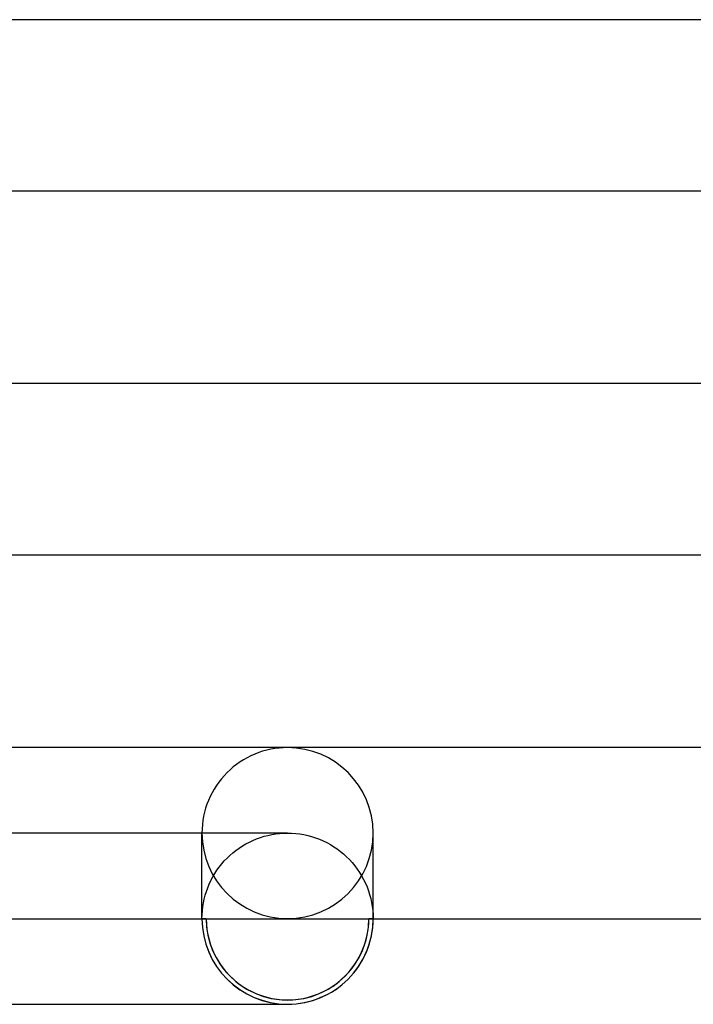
# Model space of a CAD drawing. Header units: millimetres. Extents: x -232 to 232, y -2 to 170.
# Tile 13 of 33: x 4 to 19, y -2 to 21. Entities that reach past the tile are written whole.
import ezdxf

# ---------------------------------------------------------------- set-up
doc = ezdxf.new("R2010")
doc.units = ezdxf.units.MM
doc.layers.add('HIDDEN', color=7, linetype='Continuous')
doc.layers.add('THICK', color=7, linetype='Continuous')

msp = doc.modelspace()

# ---------------------------------------------------------------- linework, layer by layer
at = {"layer": 'HIDDEN'}
for p, q in [((10, 2), (0, 2)), ((8, 0), (8, 2)), ((9.192, 1.83), (9.278, 1.865)), ((9.278, 1.865), (9.365, 1.896)), ((9.365, 1.896), (9.453, 1.924)), ((9.453, 1.924), (9.542, 1.947)), ((9.542, 1.947), (9.632, 1.966)), ((9.632, 1.966), (9.723, 1.981)), ((9.723, 1.981), (9.815, 1.991)), ((9.815, 1.991), (9.907, 1.998)), ((9.907, 1.998), (10, 2)), ((10, 2), (10.095, 1.998)), ((10.095, 1.998), (10.19, 1.991)), ((10.19, 1.991), (10.284, 1.98)), ((10.284, 1.98), (10.378, 1.964)), ((10.378, 1.964), (10.471, 1.944)), ((10.471, 1.944), (10.563, 1.919)), ((10.563, 1.919), (10.654, 1.89)), ((10.654, 1.89), (10.743, 1.857)), ((10.743, 1.857), (10.831, 1.819)), ((12, 0), (12, 2)), ((8.795, 1.596), (8.87, 1.65)), ((8.87, 1.65), (8.947, 1.701)), ((8.947, 1.701), (9.027, 1.747)), ((9.027, 1.747), (9.108, 1.79)), ((9.108, 1.79), (9.192, 1.83)), ((10.831, 1.819), (10.916, 1.778)), ((10.916, 1.778), (11, 1.732)), ((11, 1.732), (11.081, 1.682)), ((11.081, 1.682), (11.16, 1.629)), ((11.16, 1.629), (11.236, 1.572)), ((8.522, 1.348), (8.586, 1.415)), ((8.586, 1.415), (8.653, 1.478)), ((8.653, 1.478), (8.722, 1.539)), ((8.722, 1.539), (8.795, 1.596)), ((11.236, 1.572), (11.31, 1.512)), ((11.31, 1.512), (11.38, 1.447)), ((11.38, 1.447), (11.448, 1.38)), ((8.35, 1.131), (8.404, 1.205)), ((8.404, 1.205), (8.461, 1.278)), ((8.461, 1.278), (8.522, 1.348)), ((11.448, 1.38), (11.512, 1.31)), ((11.512, 1.31), (11.572, 1.236)), ((11.572, 1.236), (11.629, 1.16)), ((11.629, 1.16), (11.682, 1.081)), ((8.21, 0.892), (8.253, 0.974)), ((8.253, 0.974), (8.3, 1.053)), ((8.3, 1.053), (8.35, 1.131)), ((11.682, 1.081), (11.732, 1)), ((11.732, 1), (11.778, 0.917)), ((8.104, 0.636), (8.135, 0.723)), ((8.135, 0.723), (8.171, 0.808)), ((8.171, 0.808), (8.21, 0.892)), ((11.778, 0.917), (11.819, 0.831)), ((11.819, 0.831), (11.857, 0.743)), ((11.857, 0.743), (11.89, 0.654)), ((8.053, 0.458), (8.076, 0.547)), ((8.076, 0.547), (8.104, 0.636)), ((11.89, 0.654), (11.919, 0.563)), ((11.919, 0.563), (11.944, 0.472)), ((11.944, 0.472), (11.964, 0.379)), ((8.009, 0.185), (8.019, 0.277)), ((8.019, 0.277), (8.034, 0.368)), ((8.034, 0.368), (8.053, 0.458)), ((11.964, 0.379), (11.98, 0.285)), ((11.98, 0.285), (11.991, 0.191)), ((8, 0), (8.002, 0.093)), ((8.002, 0.093), (8.009, 0.185)), ((11.991, 0.191), (11.998, 0.095)), ((11.998, 0.095), (12, 0)), ((8.1, 0), (8, 0)), ((12, 0), (11.9, 0))]:
    msp.add_line(p, q, dxfattribs=at)
msp.add_arc((10, 0), 1.9, 180, 0, dxfattribs=at)
for centre, major_axis, start_param, end_param in [((10, 2), (2, 0), 1.570796, 3.141593), ((10, 2), (2, 0), 0, 1.570796), ((10, 2), (2, 0), 3.141593, 4.712389), ((10, 2), (2, 0), -1.570796, 0), ((10, 0), (-1.9, 0), 0, 3.141593)]:
    msp.add_ellipse(centre, major_axis=major_axis, ratio=0.998223, start_param=start_param, end_param=end_param, dxfattribs=at)
at = {"layer": 'THICK'}
for p, q in [((186.241, 21), (2, 21)), ((2, 17), (186.242, 17)), ((186.616, 12.5), (2, 12.5)), ((2, 8.5), (186.617, 8.5)), ((187.989, 4), (1.993, 4)), ((2, 0), (21.5, 0)), ((0, -2), (10, -2))]:
    msp.add_line(p, q, dxfattribs=at)
for start, end in [(180, 270), (270, 0)]:
    msp.add_arc((10, 0), 2, start, end, dxfattribs=at)
for start_param, end_param in [(0, 1.570796), (1.570796, 3.141593)]:
    msp.add_ellipse((10, 0), major_axis=(-2, 0), ratio=0.998223, start_param=start_param, end_param=end_param, dxfattribs=at)

doc.saveas('drawing.dxf')
